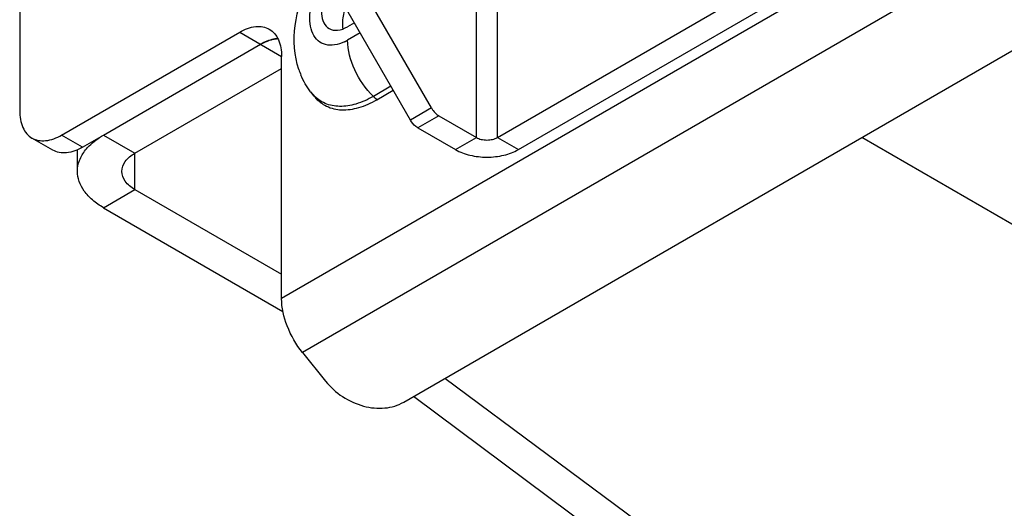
# Model space of a CAD drawing. Header units: millimetres. Extents: x 0 to 841, y 0 to 594.
# Tile 69 of 127: x 693 to 709, y 135 to 143. Entities that reach past the tile are written whole.
import ezdxf

# ---------------------------------------------------------------- set-up
doc = ezdxf.new("R2010")
doc.units = ezdxf.units.MM
doc.header["$LTSCALE"] = 46.255
doc.layers.get('0').update_dxf_attribs({"linetype": 'CONTINUOUS'})
doc.layers.add('DATUM_AXIS', color=7, linetype='CONTINUOUS')
doc.layers.add('ROUNDS', color=7, linetype='CONTINUOUS')

msp = doc.modelspace()

# ---------------------------------------------------------------- linework, layer by layer
at = {"color": 3, "linetype": 'CONTINUOUS'}
for p, q in [((692.6668, 152.3171), (692.6668, 141.2944)), ((701.0814, 140.6412), (707.0918, 144.1113)), ((693.6417, 140.2738), (693.6417, 140.6455))]:
    msp.add_line(p, q, dxfattribs=at)
at = {"color": 9, "linetype": 'CONTINUOUS'}
for p, q in [((713.3497, 147.5202), (697.0862, 138.1305)), ((713.7032, 146.609), (697.4398, 137.2193)), ((700.3743, 140.8453), (700.3743, 142.9886)), ((700.7278, 140.8453), (700.7278, 142.9886)), ((694.081, 140.8862), (694.6113, 140.58)), ((700.0207, 140.6412), (700.3743, 140.8453)), ((700.7278, 140.8453), (701.0814, 140.6412)), ((694.6113, 139.9676), (694.6113, 140.58)), ((694.081, 139.6614), (694.6113, 139.9676))]:
    msp.add_line(p, q, dxfattribs=at)
at = {"color": 7, "linetype": 'CONTINUOUS'}
for p, q in [((700.7278, 140.8453), (706.7382, 144.3154)), ((717.2388, 134.8645), (706.8783, 140.8461))]:
    msp.add_line(p, q, dxfattribs=at)
at = {"color": 3, "linetype": 'CONTINUOUS'}
for points, knots in [([(693.7783, 140.6349), (693.7973, 140.6588), (693.8852, 140.757), (693.9935, 140.8356), (694.081, 140.8862)], [0, 0, 0, 0, 0.2319078, 1, 1, 1, 1]), ([(693.6417, 140.2738), (693.6417, 140.3365), (693.6674, 140.4679), (693.736, 140.5817), (693.7783, 140.6349)], [0, 0, 0, 0, 0.4799974, 1, 1, 1, 1]), ([(700.0207, 140.6412), (700.096, 140.5977), (700.2711, 140.5343), (700.551, 140.5039), (700.831, 140.5343), (701.0061, 140.5977), (701.0814, 140.6412)], [0, 0, 0, 0, 0.2372182, 0.5, 0.7627818, 1, 1, 1, 1]), ([(694.081, 139.6614), (694.0152, 139.6994), (693.8957, 139.7816), (693.7531, 139.9317), (693.6628, 140.0976), (693.6417, 140.2167), (693.6417, 140.2738)], [0, 0, 0, 0, 0.2897724, 0.5490645, 0.7822233, 1, 1, 1, 1]), ([(697.4398, 137.2193), (697.3317, 137.3537), (697.164, 137.6435), (697.0862, 137.973), (697.0862, 138.1305)], [0, 0, 0, 0, 0.5227785, 1, 1, 1, 1])]:
    msp.add_open_spline(points, degree=3, knots=knots, dxfattribs=at)
at = {"color": 7, "linetype": 'CONTINUOUS'}
for points, knots in [([(700.3743, 140.8453), (700.3994, 140.8308), (700.4577, 140.8097), (700.551, 140.7996), (700.6444, 140.8097), (700.7027, 140.8308), (700.7278, 140.8453)], [0, 0, 0, 0, 0.2372474, 0.5, 0.7627526, 1, 1, 1, 1]), ([(694.3917, 140.2738), (694.3917, 140.3322), (694.4427, 140.4626), (694.5493, 140.5442), (694.6113, 140.58)], [0, 0, 0, 0, 0.4492354, 1, 1, 1, 1]), ([(694.6113, 139.9676), (694.5493, 140.0034), (694.4427, 140.085), (694.3917, 140.2154), (694.3917, 140.2738)], [0, 0, 0, 0, 0.5507646, 1, 1, 1, 1])]:
    msp.add_open_spline(points, degree=3, knots=knots, dxfattribs=at)
at = {"layer": 'DATUM_AXIS', "color": 3, "linetype": 'CONTINUOUS'}
for p, q in [((698.3148, 142.7794), (698.1999, 142.7131)), ((697.5748, 141.615), (697.6444, 141.5289))]:
    msp.add_line(p, q, dxfattribs=at)
at = {"layer": 'DATUM_AXIS', "color": 9, "linetype": 'CONTINUOUS'}
for p, q in [((698.4125, 142.6102), (698.1999, 142.4874)), ((698.9322, 141.7101), (698.6353, 141.5388))]:
    msp.add_line(p, q, dxfattribs=at)
at = {"layer": 'DATUM_AXIS', "color": 7, "linetype": 'CONTINUOUS'}
for centre, radius, start, end in [((698.5882, 142.7574), 0.4765, 185.51895, 188.38059), ((698.5616, 142.7537), 0.4495, 188.39877, 189.57869)]:
    msp.add_arc(centre, radius, start, end, dxfattribs=at)
at = {"layer": 'DATUM_AXIS', "color": 9, "linetype": 'CONTINUOUS'}
for centre, radius, start, end in [((697.8003, 143.1783), 0.7981, 295.81201, 300.04425), ((698.1009, 142.0125), 0.6593, 217.20978, 223.43566), ((700.3866, 143.3594), 2.5262, 226.1127, 227.95834)]:
    msp.add_arc(centre, radius, start, end, dxfattribs=at)
at = {"layer": 'DATUM_AXIS', "color": 3, "linetype": 'CONTINUOUS'}
msp.add_arc((698.6868, 142.431), 1.3814, 198.56899, 202.68197, dxfattribs=at)
for points, knots in [([(697.3773, 141.9911), (697.298, 142.2269), (697.2673, 142.7558), (697.4365, 143.2466), (697.5572, 143.4772)], [0, 0, 0, 0, 0.4886953, 1, 1, 1, 1]), ([(697.8461, 143.3248), (697.8156, 143.2602), (697.7698, 143.1318), (697.7494, 142.9434), (697.782, 142.7824), (697.8492, 142.7042), (697.8873, 142.6822)], [0, 0, 0, 0, 0.3084527, 0.5826274, 0.809938, 1, 1, 1, 1]), ([(697.8873, 142.6822), (697.9295, 142.6578), (698.0449, 142.6403), (698.1482, 142.6832), (698.1999, 142.7131)], [0, 0, 0, 0, 0.449186, 1, 1, 1, 1]), ([(697.6444, 141.5289), (697.6995, 141.4644), (697.8394, 141.3546), (698.109, 141.2946), (698.406, 141.3401), (698.5981, 141.4274), (698.6949, 141.4833)], [0, 0, 0, 0, 0.2231343, 0.4510253, 0.7062448, 1, 1, 1, 1])]:
    msp.add_open_spline(points, degree=3, knots=knots, dxfattribs=at)
at = {"layer": 'DATUM_AXIS', "color": 9, "linetype": 'CONTINUOUS'}
for points, knots in [([(698.1478, 142.4598), (698.0946, 142.4341), (697.9892, 142.3973), (697.8278, 142.3989), (697.6914, 142.4697), (697.6006, 142.6006), (697.5586, 142.7723), (697.5648, 143.0529), (697.6378, 143.268), (697.7072, 143.4058)], [0, 0, 0, 0, 0.1217074, 0.2265112, 0.3234853, 0.4261084, 0.5446049, 0.6821691, 1, 1, 1, 1]), ([(698.6353, 141.5388), (698.5034, 141.6656), (698.2986, 141.9637), (698.1999, 142.3162), (698.1999, 142.4874)], [0, 0, 0, 0, 0.5166911, 1, 1, 1, 1]), ([(698.6353, 141.5388), (698.5428, 141.4853), (698.3591, 141.4012), (698.0753, 141.3538), (697.8162, 141.4027), (697.6776, 141.5006), (697.6221, 141.5592)], [0, 0, 0, 0, 0.2934829, 0.5496572, 0.7783477, 1, 1, 1, 1])]:
    msp.add_open_spline(points, degree=3, knots=knots, dxfattribs=at)
at = {"layer": 'DATUM_AXIS', "color": 7, "linetype": 'CONTINUOUS'}
msp.add_open_spline([(698.1641, 143.0358), (698.1538, 143.0078), (698.1208, 142.9033), (698.1063, 142.7913), (698.114, 142.7116)], degree=3, knots=[0, 0, 0, 0, 0.2711069, 1, 1, 1, 1], dxfattribs=at)
at = {"layer": 'DATUM_AXIS', "color": 3, "linetype": 'CONTINUOUS'}
msp.add_open_spline([(697.5758, 141.6138), (697.5096, 141.7008), (697.4544, 141.7974), (697.4122, 141.8983)], degree=3, dxfattribs=at)
at = {"layer": 'ROUNDS', "color": 3, "linetype": 'CONTINUOUS'}
for p, q in [((699.1475, 136.3827), (713.9967, 144.9559)), ((699.2618, 141.1391), (698.1279, 143.1031)), ((693.3739, 140.8862), (696.3791, 142.6212)), ((694.081, 140.8862), (696.7327, 142.4171)), ((697.0862, 138.1305), (697.0862, 142.213)), ((698.6949, 141.4833), (698.9711, 141.6428)), ((699.3868, 141.0072), (700.0207, 140.6412)), ((694.081, 139.6614), (697.1094, 137.913)), ((697.4398, 137.2193), (697.828, 136.7363)), ((716.7084, 123.5356), (699.3112, 136.4773))]:
    msp.add_line(p, q, dxfattribs=at)
at = {"layer": 'ROUNDS', "color": 7, "linetype": 'CONTINUOUS'}
for p, q in [((699.6154, 141.3433), (698.4815, 143.3072)), ((694.6113, 140.58), (697.0862, 142.0088)), ((699.7404, 141.2113), (700.3743, 140.8453)), ((693.2275, 140.6325), (692.8739, 140.8366)), ((693.7275, 140.682), (694.081, 140.8862)), ((694.6113, 139.9676), (697.0862, 138.5387)), ((717.2388, 123.8418), (699.8415, 136.7835))]:
    msp.add_line(p, q, dxfattribs=at)
at = {"layer": 'ROUNDS', "color": 9, "linetype": 'CONTINUOUS'}
for p, q in [((696.3791, 142.6212), (697.0862, 142.213)), ((699.6154, 141.3433), (699.2618, 141.1391)), ((699.7404, 141.2113), (699.3868, 141.0072)), ((693.7275, 140.682), (693.3739, 140.8862))]:
    msp.add_line(p, q, dxfattribs=at)
at = {"layer": 'ROUNDS', "color": 3, "linetype": 'CONTINUOUS'}
for points, knots in [([(696.3791, 142.6212), (696.4618, 142.669), (696.5938, 142.7217), (696.7703, 142.7173), (696.8461, 142.6898), (696.8791, 142.6707)], [0, 0, 0, 0, 0.5477131, 0.7815519, 1, 1, 1, 1]), ([(696.8791, 142.6707), (696.9121, 142.6517), (696.9738, 142.5998), (697.0659, 142.4491), (697.0862, 142.3085), (697.0862, 142.213)], [0, 0, 0, 0, 0.2184481, 0.4522869, 1, 1, 1, 1]), ([(696.7327, 142.4171), (696.7478, 142.4258), (696.8062, 142.4574), (696.8684, 142.4823), (696.9157, 142.4949)], [0, 0, 0, 0, 0.2633393, 1, 1, 1, 1]), ([(696.9157, 142.4949), (696.9246, 142.4973), (696.9594, 142.5058), (696.9951, 142.511), (697.0216, 142.5126)], [0, 0, 0, 0, 0.2588153, 1, 1, 1, 1]), ([(692.6668, 141.2944), (692.6668, 141.1989), (692.6871, 141.0582), (692.7792, 140.9076), (692.8409, 140.8557), (692.8739, 140.8366)], [0, 0, 0, 0, 0.5477131, 0.7815519, 1, 1, 1, 1]), ([(699.3868, 141.0072), (699.3747, 141.0142), (699.3246, 141.0493), (699.2853, 141.0984), (699.2618, 141.1391)], [0, 0, 0, 0, 0.2291658, 1, 1, 1, 1]), ([(692.8739, 140.8366), (692.9069, 140.8176), (692.9827, 140.7901), (693.1592, 140.7857), (693.2912, 140.8384), (693.3739, 140.8862)], [0, 0, 0, 0, 0.2184481, 0.4522869, 1, 1, 1, 1]), ([(697.828, 136.7363), (697.9091, 136.6354), (698.1048, 136.4595), (698.4553, 136.2996), (698.8207, 136.2605), (699.0516, 136.3274), (699.1475, 136.3827)], [0, 0, 0, 0, 0.2642251, 0.5267952, 0.7741079, 1, 1, 1, 1])]:
    msp.add_open_spline(points, degree=3, knots=knots, dxfattribs=at)
at = {"layer": 'ROUNDS', "color": 7, "linetype": 'CONTINUOUS'}
for points, knots in [([(697.0216, 142.5126), (696.9983, 142.5112), (696.897, 142.4974), (696.8008, 142.4564), (696.7327, 142.4171)], [0, 0, 0, 0, 0.2287586, 1, 1, 1, 1]), ([(699.6154, 141.3433), (699.6235, 141.3292), (699.6569, 141.2783), (699.7017, 141.2336), (699.7404, 141.2113)], [0, 0, 0, 0, 0.2672177, 1, 1, 1, 1]), ([(693.7275, 140.682), (693.6447, 140.6343), (693.5128, 140.5815), (693.3363, 140.5859), (693.2604, 140.6135), (693.2275, 140.6325)], [0, 0, 0, 0, 0.5477131, 0.7815519, 1, 1, 1, 1])]:
    msp.add_open_spline(points, degree=3, knots=knots, dxfattribs=at)

doc.saveas('drawing.dxf')
